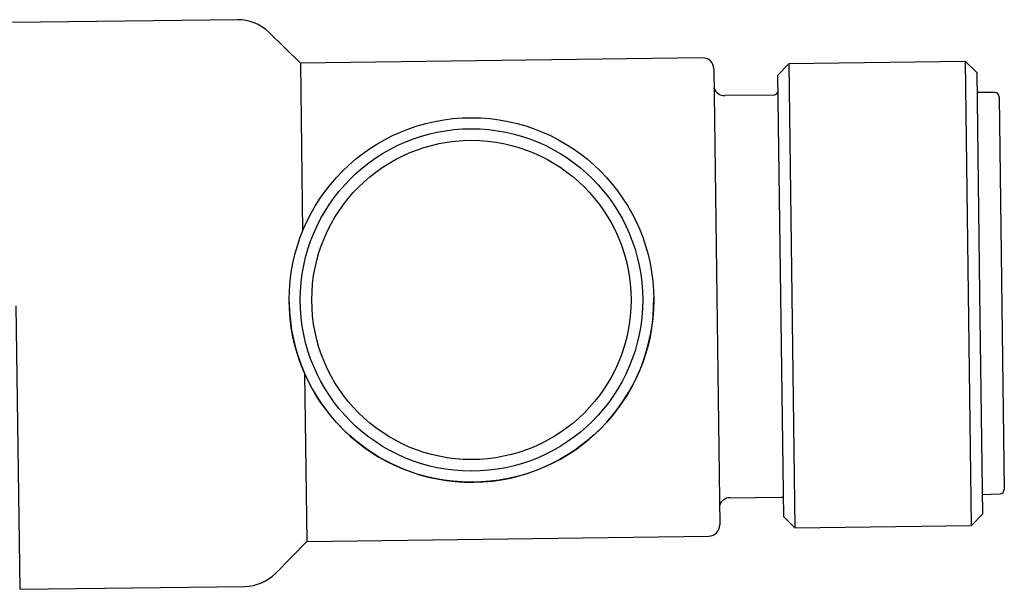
# Model space of a CAD drawing. Header units: millimetres. Extents: x 8 to 968, y 12 to 1099.
# Tile 57 of 73: x 721 to 766, y 551 to 577. Entities that reach past the tile are written whole.
import ezdxf

# ---------------------------------------------------------------- set-up
doc = ezdxf.new("R2010")
doc.units = ezdxf.units.MM

msp = doc.modelspace()

# ---------------------------------------------------------------- linework, layer by layer
at = {"color": 7, "linetype": 'Continuous', "lineweight": 30}
for p, q in [((731.283, 576.601), (721.112, 576.468)), ((734.137, 574.639), (732.705, 576.034)), ((752.336, 574.875), (734.138, 574.637)), ((734.137, 574.639), (734.237, 567.026)), ((752.842, 574.382), (752.977, 564.059)), ((756.24, 574.601), (755.746, 574.095)), ((764.239, 574.706), (756.24, 574.601)), ((756.24, 574.601), (756.515, 553.603)), ((764.746, 574.212), (764.239, 574.706)), ((764.376, 564.208), (764.239, 574.706)), ((756.008, 554.096), (755.746, 574.095)), ((764.746, 574.212), (764.876, 564.215)), ((755.558, 573.192), (753.339, 573.163)), ((765.561, 573.309), (764.757, 573.312)), ((765.76, 573.112), (765.993, 555.341)), ((764.514, 553.708), (764.376, 564.208)), ((764.876, 564.215), (765.007, 554.214)), ((733.629, 563.808), (733.629, 563.807)), ((750.128, 564.022), (750.128, 564.024)), ((752.977, 564.059), (753.113, 553.733)), ((721.448, 550.817), (721.28, 563.645)), ((734.321, 560.606), (734.421, 552.987)), ((753.577, 554.965), (755.891, 554.995)), ((764.996, 555.114), (765.799, 555.139)), ((756.008, 554.096), (756.515, 553.603)), ((764.514, 553.708), (765.007, 554.214)), ((756.515, 553.603), (764.514, 553.708)), ((734.421, 552.989), (752.619, 553.227)), ((733.025, 551.555), (734.421, 552.987)), ((721.448, 550.817), (731.619, 550.95))]:
    msp.add_line(p, q, dxfattribs=at)
for radius in [8.25, 7.75, 7.225]:
    msp.add_circle((741.878, 563.916), radius, dxfattribs=at)
for centre, radius, start, end in [((731.309, 574.602), 2, 45.7495, 90.7495), ((752.342, 574.375), 0.5, 0.7495, 90.7495), ((753.333, 573.663), 0.5, 196.7528, 270.7495), ((755.556, 573.392), 0.2, 270.7495, 0.7495), ((765.56, 573.109), 0.2, 0.7495, 89.7495), ((741.878, 563.915), 8.25, 180.7495, 0.7495), ((765.793, 555.338), 0.2, 271.7495, 0.7495), ((753.584, 554.465), 0.5, 90.7495, 164.7461), ((752.613, 553.727), 0.5, 270.7495, 0.7495), ((731.593, 552.95), 2, 270.7495, 315.7495)]:
    msp.add_arc(centre, radius, start, end, dxfattribs=at)
msp.add_open_spline([(755.891, 554.994), (755.894, 554.995), (755.907, 554.996), (755.932, 554.992), (755.963, 554.983), (755.984, 554.974), (755.994, 554.968), (755.996, 554.967)], degree=3, knots=[0, 0, 0, 0, 0.0717126, 0.3797294, 0.6710607, 0.9480687, 1, 1, 1, 1], dxfattribs=at)

doc.saveas('drawing.dxf')
